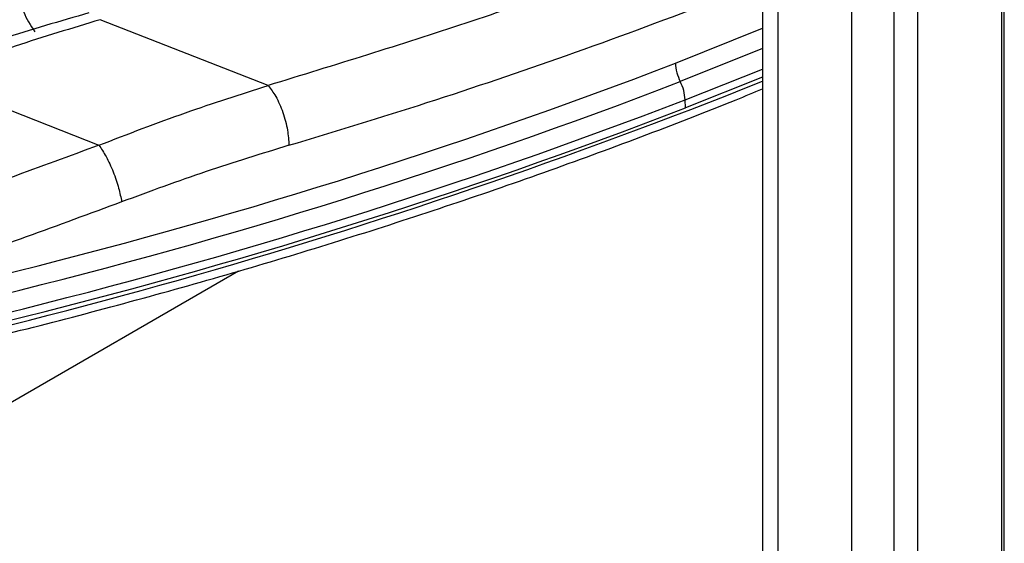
# Model space of a CAD drawing. Header units: millimetres. Extents: x 0 to 420, y 0 to 297.
# Tile 36 of 78: x 151.83 to 160.52, y 121.62 to 126.24. Entities that reach past the tile are written whole.
import ezdxf

# ---------------------------------------------------------------- set-up
doc = ezdxf.new("R2010")
doc.units = ezdxf.units.MM

msp = doc.modelspace()

# ---------------------------------------------------------------- linework, layer by layer
at = {"color": 7, "linetype": 'Continuous', "lineweight": 25}
for p, q in [((159.546, 149.3586), (159.546, 114.9904)), ((159.7594, 114.9393), (159.7594, 149.3259)), ((160.4983, 148.0765), (160.4983, 117.0888)), ((160.5218, 117.1215), (160.5218, 148.1093)), ((159.1763, 118.6195), (159.1763, 147.77)), ((158.3889, 147.4201), (158.3889, 118.0317)), ((158.5258, 117.999), (158.5258, 147.3944)), ((154.0245, 125.6574), (152.5436, 126.2381)), ((151.0069, 125.7293), (152.5314, 125.1316)), ((158.3889, 125.7301), (157.7068, 125.4596)), ((157.7068, 125.4596), (157.7051, 125.5321))]:
    msp.add_line(p, q, dxfattribs=at)
at = {"color": 8, "linetype": 'Continuous', "lineweight": 25}
for p, q in [((157.6195, 125.8548), (158.3889, 126.1629)), ((158.3889, 125.985), (157.6623, 125.692)), ((157.7051, 125.5321), (158.3889, 125.8033)), ((153.7647, 124.0217), (148.999, 121.2705))]:
    msp.add_line(p, q, dxfattribs=at)
at = {"color": 7, "linetype": 'Continuous', "lineweight": 25}
for centre, radius, start, end in [((139.8036, 172.2074), 49.6586, 283.7562, 291.0246), ((158.0109, 125.8707), 0.3917, 182.32637, 207.14731), ((139.8091, 172.1417), 49.7626, 283.7562, 291.0246), ((157.3113, 125.5124), 0.3943, 2.8584, 27.09067), ((139.8146, 172.0787), 49.8665, 283.7562, 291.0246), ((139.8148, 172.0101), 49.8706, 283.7562, 291.0246)]:
    msp.add_arc(centre, radius, start, end, dxfattribs=at)
at = {"color": 8, "linetype": 'Continuous', "lineweight": 25}
msp.add_arc((139.1751, 173.7327), 51.7366, 279.73212, 291.80062, dxfattribs=at)
for points, knots in [([(158.3889, 127.188), (158.0801, 127.0612), (157.2321, 126.7129), (155.779, 126.1974), (154.6093, 125.8374), (154.0245, 125.6574)], [0, 0, 0, 0, 0.222579, 0.611322, 1, 1, 1, 1]), ([(154.208, 125.1303), (154.6158, 125.2539), (155.4454, 125.5053), (156.6759, 125.9241), (157.6589, 126.2854), (158.2262, 126.5111), (158.3889, 126.5758)], [0, 0, 0, 0, 0.283111, 0.575903, 0.878376, 1, 1, 1, 1])]:
    msp.add_open_spline(points, degree=3, knots=knots, dxfattribs=at)
at = {"color": 7, "linetype": 'Continuous', "lineweight": 25}
for points, knots in [([(152.0136, 126.7939), (151.9684, 126.7473), (151.8778, 126.6538), (151.8315, 126.4829), (151.8522, 126.3034), (151.9281, 126.1894), (151.9662, 126.1322)], [0, 0, 0, 0, 0.248805, 0.498412, 0.748361, 1, 1, 1, 1]), ([(152.4436, 126.2977), (152.1883, 126.2242), (151.675, 126.0764), (151.1559, 125.8965), (150.8951, 125.8061)], [0, 0, 0, 0, 0.497387, 1, 1, 1, 1]), ([(152.5436, 126.2381), (152.2939, 126.1629), (151.7848, 126.0098), (151.2695, 125.8239), (151.0069, 125.7293)], [0, 0, 0, 0, 0.490542, 1, 1, 1, 1]), ([(152.5314, 125.1316), (152.7869, 125.2299), (153.2872, 125.4223), (153.7822, 125.5802), (154.0245, 125.6574)], [0, 0, 0, 0, 0.510661, 1, 1, 1, 1]), ([(154.0245, 125.6574), (154.0476, 125.6278), (154.0832, 125.5821), (154.1258, 125.4948), (154.1552, 125.4207), (154.1788, 125.3427), (154.2017, 125.2418), (154.2055, 125.1742), (154.208, 125.1303)], [0, 0, 0, 0, 0.2396402, 0.3684784, 0.5, 0.6315216, 0.7603598, 1, 1, 1, 1]), ([(148.8529, 122.8383), (148.9832, 122.863), (149.4261, 122.9471), (150.1742, 123.1061), (151.0977, 123.3151), (152.0145, 123.5403), (152.9238, 123.7804), (153.8243, 124.0356), (154.7149, 124.3056), (155.5944, 124.5904), (156.4623, 124.8893), (157.316, 125.2035), (157.9585, 125.4504), (158.3109, 125.5968), (158.3889, 125.6292)], [0, 0, 0, 0, 0.0383552, 0.1303989, 0.2228886, 0.3157621, 0.4089678, 0.5024623, 0.5962092, 0.6901774, 0.7843405, 0.8786756, 0.9731635, 1, 1, 1, 1]), ([(152.5314, 125.1316), (152.0114, 124.9397), (150.9717, 124.556), (149.3732, 124.0377), (148.2864, 123.7318), (147.7432, 123.579)], [0, 0, 0, 0, 0.3335157, 0.6668709, 1, 1, 1, 1]), ([(152.5314, 125.1316), (152.5526, 125.1), (152.5965, 125.0347), (152.6591, 124.8977), (152.7089, 124.7537), (152.7246, 124.671), (152.7321, 124.6313)], [0, 0, 0, 0, 0.243968, 0.503789, 0.761512, 1, 1, 1, 1]), ([(154.208, 125.1303), (153.9647, 125.0558), (153.4753, 124.9059), (152.9807, 124.7231), (152.7321, 124.6313)], [0, 0, 0, 0, 0.49727, 1, 1, 1, 1]), ([(152.7321, 124.6313), (152.1708, 124.4241), (151.0625, 124.015), (149.9189, 123.6599), (149.3545, 123.4847)], [0, 0, 0, 0, 0.506408, 1, 1, 1, 1])]:
    msp.add_open_spline(points, degree=3, knots=knots, dxfattribs=at)

doc.saveas('drawing.dxf')
